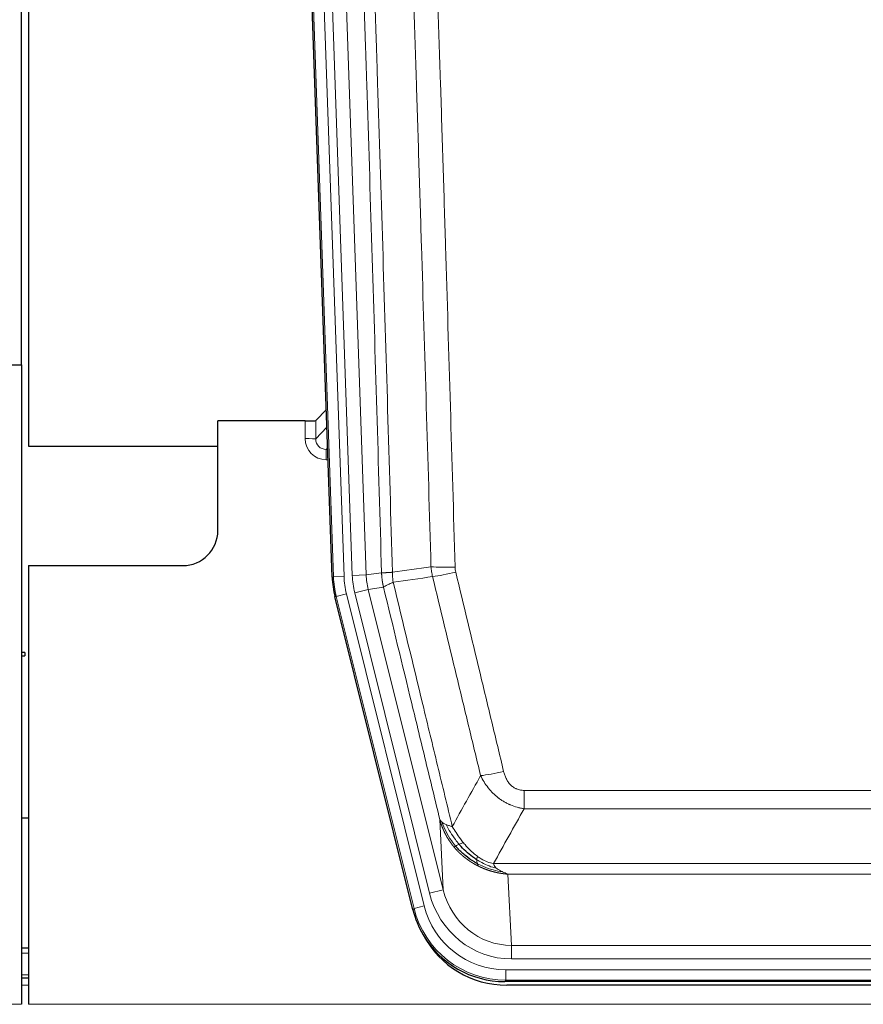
# Model space of a CAD drawing. Header units: inches. Extents: x 0 to 20790, y -12 to 14700.
# Tile 47 of 191: x 5305 to 5546, y 4734 to 5015. Entities that reach past the tile are written whole.
import ezdxf

# ---------------------------------------------------------------- set-up
doc = ezdxf.new("R2010")
doc.units = ezdxf.units.IN
doc.layers.add('1', color=7, linetype='Continuous', true_color=0xffffff)

msp = doc.modelspace()

# ---------------------------------------------------------------- linework, layer by layer
at = {"layer": '1', "color": 2, "linetype": 'Continuous', "lineweight": 25}
for p, q in [((5305.546, 4916.217), (5305.546, 5316.797)), ((5307.546, 5316.47), (5307.546, 4892.959)), ((5394.142, 4855.694), (5381.024, 5231.34)), ((5297.589, 4916.21), (5305.546, 4916.21)), ((5305.546, 4916.21), (5305.546, 4733.93)), ((5392.475, 4903.431), (5389.448, 4900.296)), ((5386.449, 4900.195), (5361.546, 4900.195)), ((5361.546, 4868.959), (5361.546, 4900.195)), ((5307.546, 4892.959), (5361.546, 4892.959)), ((5307.546, 4858.959), (5351.546, 4858.959)), ((5307.546, 4858.959), (5307.546, 4733.93)), ((5417.181, 4760.855), (5394.927, 4850.112)), ((5306.547, 4834.227), (5305.546, 4834.227)), ((5305.546, 4833.227), (5306.547, 4833.227)), ((5306.547, 4834.227), (5306.547, 4833.727)), ((5306.547, 4833.727), (5306.547, 4833.227)), ((5307.504, 4786.959), (5305.542, 4786.959)), ((5307.55, 4749.959), (5305.55, 4749.959)), ((5307.55, 4741.36), (5305.55, 4741.36)), ((5659.75, 4740.415), (5443.343, 4740.415)), ((5659.158, 4739.372), (5443.935, 4739.372))]:
    msp.add_line(p, q, dxfattribs=at)
at = {"layer": '1', "color": 110, "linetype": 'Continuous', "lineweight": 13}
for p, q in [((5394.516, 4855.747), (5381.405, 5231.19)), ((5384.399, 5231.294), (5397.51, 4855.851)), ((5386.791, 5230.352), (5399.857, 4856.181)), ((5390.783, 5230.492), (5403.849, 4856.321)), ((5386.439, 4895.147), (5386.449, 4900.195)), ((5389.448, 4900.296), (5389.437, 4895.065)), ((5389.437, 4895.065), (5392.651, 4898.394)), ((5392.857, 4892.5), (5392.43, 4892.058)), ((5392.43, 4892.058), (5392.43, 4889.138)), ((5392.43, 4892.058), (5392.873, 4892.058)), ((5392.43, 4889.138), (5392.974, 4889.138)), ((5394.142, 4855.694), (5394.516, 4855.747)), ((5397.51, 4855.851), (5394.516, 4855.747)), ((5399.857, 4856.181), (5403.849, 4856.321)), ((5403.849, 4856.321), (5408.226, 4856.936)), ((5400.554, 4851.219), (5404.43, 4852.186)), ((5408.782, 4852.797), (5404.43, 4852.186)), ((5404.43, 4852.186), (5425.782, 4766.548)), ((5395.3, 4850.165), (5394.927, 4850.112)), ((5398.207, 4850.89), (5395.3, 4850.165)), ((5417.474, 4761.23), (5395.3, 4850.165)), ((5398.207, 4850.89), (5420.381, 4761.955)), ((5421.906, 4765.582), (5400.554, 4851.219)), ((5448.875, 4789.661), (5448.875, 4794.902)), ((5448.875, 4794.902), (5654.218, 4794.902)), ((5654.218, 4789.661), (5448.875, 4789.661)), ((5425.782, 4766.548), (5424.824, 4786.603)), ((5440.144, 4774.042), (5662.949, 4774.042)), ((5444.257, 4771.013), (5445.225, 4750.733)), ((5658.836, 4771.013), (5444.257, 4771.013)), ((5421.906, 4765.582), (5425.782, 4766.548)), ((5417.181, 4760.855), (5417.474, 4761.23)), ((5420.381, 4761.955), (5417.474, 4761.23)), ((5307.55, 4748.505), (5305.55, 4748.505)), ((5445.225, 4746.87), (5445.225, 4750.733)), ((5445.225, 4750.733), (5657.868, 4750.733)), ((5657.868, 4746.87), (5445.225, 4746.87)), ((5443.636, 4740.79), (5443.636, 4743.786)), ((5443.636, 4743.786), (5659.457, 4743.786)), ((5307.55, 4742.33), (5305.55, 4742.33)), ((5443.636, 4740.79), (5443.343, 4740.415)), ((5659.457, 4740.79), (5443.636, 4740.79)), ((5307.55, 4739.36), (5305.55, 4739.36)), ((4817.546, 4733.93), (5305.546, 4733.93)), ((5307.546, 4733.93), (5795.546, 4733.93))]:
    msp.add_line(p, q, dxfattribs=at)
at = {"layer": '1', "color": 2, "linetype": 'Continuous', "lineweight": 25}
msp.add_circle((5061.546, 5141.959), 244, dxfattribs=at)
msp.add_arc((5351.546, 4868.959), 10, 270, 0, dxfattribs=at)
for centre, major_axis, ratio, start_param, end_param in [((5386.45, 4900.3), (-3, 0), 0.0349646, 1.5706703, 3.1078402), ((5421.163, 4856.646, 0), (26.774, 3.763), 0.9986144, 3.0370169, 3.2461684), ((5443.401, 4767.452, 0), (16.66, 21.323), 0.9977958, 2.4794378, 2.7643876), ((5443.961, 4766.389), (16.639, 21.297), 0.9990195, 2.7203481, 3.8043419), ((5443.401, 4767.452, 0), (16.66, 21.323), 0.9977958, 2.7643876, 3.8037475)]:
    msp.add_ellipse(centre, major_axis=major_axis, ratio=ratio, start_param=start_param, end_param=end_param, dxfattribs=at)
at = {"layer": '1', "color": 110, "linetype": 'Continuous', "lineweight": 13}
for centre, major_axis, ratio, start_param, end_param in [((5392.442, 4895.147), (-3.237, -5.067), 0.9977321, 5.2798208, 6.8506171), ((5386.439, 4895.069), (-3, 0.006), 0.0261769, 3.175273, 4.7124429), ((5392.442, 4895.069), (-1.726, -2.474), 0.9943829, 5.3201387, 6.890935), ((5429.179, 4859.64), (-9.996, -0.288), 0.1133347, 0.8101184, 1.5675278), ((5421.528, 4856.697), (-26.766, -3.762), 0.9989218, 6.1786096, 6.387761), ((5421.528, 4856.697, 0), (23.799, 3.345), 0.9986144, 3.0370169, 3.2461684), ((5423.875, 4857.027), (-23.799, -3.345), 0.9986144, 6.1786096, 6.387761), ((5423.875, 4857.027), (-19.844, -2.789), 0.9980617, 6.1786096, 6.387761), ((5429.367, 4858.234), (-9.719, -2.353), 0.1107863, 0.7983441, 1.5439815), ((5443.028, 4801.66), (-9.722, -2.342), 0.1329353, 0.7958322, 1.5387903), ((5445.145, 4771.716, 0), (1.185, -24.82), 0.9658521, 4.9157844, 6.2370968), ((5445.145, 4771.716), (1.001, -20.961), 0.9530564, 4.9157844, 6.2370968), ((5443.688, 4767.819), (-16.651, -21.313), 0.9982842, 5.6210305, 6.9453401), ((5443.688, 4767.819, 0), (14.809, 18.954), 0.9977958, 2.4794378, 3.8037475)]:
    msp.add_ellipse(centre, major_axis=major_axis, ratio=ratio, start_param=start_param, end_param=end_param, dxfattribs=at)
for points, knots in [([(5408.226, 4856.936), (5407.781, 4872.346), (5406.875, 4903.191), (5405.468, 4949.533), (5404.498, 4980.476), (5403.944, 4997.896), (5403.882, 4999.831), (5403.758, 5003.703), (5403.572, 5009.511), (5403.135, 5023.064), (5402.757, 5034.686), (5402.439, 5044.372), (5402.375, 5046.309), (5402.247, 5050.184), (5402.056, 5055.996), (5401.605, 5069.558), (5401.215, 5081.183), (5400.429, 5104.431), (5399.366, 5135.43), (5397.725, 5181.927), (5396.6, 5212.925), (5396.031, 5228.424)], [0, 0, 0, 0, 0.125, 0.25, 0.375, 0.375, 0.390625, 0.390625, 0.40625, 0.4375, 0.5, 0.5, 0.515625, 0.515625, 0.53125, 0.5625, 0.625, 0.625, 0.75, 0.875, 1, 1, 1, 1]), ([(5399.086, 5229.9), (5399.657, 5214.345), (5400.785, 5183.236), (5402.43, 5136.571), (5403.497, 5105.461), (5404.285, 5082.128), (5404.676, 5070.462), (5405.128, 5056.851), (5405.32, 5051.018), (5405.448, 5047.129), (5405.512, 5045.184), (5405.831, 5035.463), (5406.211, 5023.8), (5406.648, 5010.197), (5406.835, 5004.368), (5406.959, 5000.482), (5407.021, 4998.54), (5407.577, 4981.057), (5408.55, 4950.001), (5409.961, 4903.49), (5410.869, 4872.533), (5411.315, 4857.066)], [0, 0, 0, 0, 0.125, 0.25, 0.375, 0.375, 0.4375, 0.46875, 0.484375, 0.484375, 0.5, 0.5, 0.5625, 0.59375, 0.609375, 0.609375, 0.625, 0.625, 0.75, 0.875, 1, 1, 1, 1]), ([(5422.312, 4858.621), (5421.874, 4873.84), (5420.982, 4904.302), (5420.06, 4934.812), (5419.357, 4957.712), (5419.121, 4965.348), (5418.645, 4980.626), (5418.404, 4988.269), (5417.678, 5011.204), (5417.186, 5026.501), (5416.562, 5045.631), (5416.437, 5049.457), (5416.185, 5057.109), (5415.806, 5068.587), (5415.423, 5080.065), (5414.651, 5103.022), (5413.608, 5133.631), (5411.998, 5179.545), (5410.896, 5210.156), (5410.338, 5225.461)], [0, 0, 0, 0, 0.125, 0.25, 0.25, 0.3125, 0.3125, 0.375, 0.375, 0.5, 0.5, 0.53125, 0.53125, 0.5625, 0.625, 0.625, 0.75, 0.875, 1, 1, 1, 1]), ([(5417.221, 5225.804), (5417.778, 5210.48), (5418.879, 5179.831), (5420.487, 5133.859), (5421.529, 5103.212), (5422.3, 5080.227), (5422.682, 5068.735), (5423.061, 5057.243), (5423.312, 5049.581), (5423.437, 5045.75), (5424.061, 5026.597), (5424.552, 5011.28), (5425.277, 4988.316), (5425.517, 4980.664), (5425.993, 4965.367), (5426.229, 4957.721), (5426.931, 4934.792), (5427.852, 4904.245), (5428.742, 4873.744), (5429.179, 4858.506)], [0, 0, 0, 0, 0.125, 0.25, 0.375, 0.375, 0.4375, 0.46875, 0.46875, 0.5, 0.5, 0.625, 0.625, 0.6875, 0.6875, 0.75, 0.75, 0.875, 1, 1, 1, 1]), ([(5429.367, 4857.095), (5429.311, 4857.327), (5429.268, 4857.561), (5429.205, 4858.031), (5429.186, 4858.268), (5429.179, 4858.506)], [0, 0, 0, 0, 0.5, 0.5, 1, 1, 1, 1]), ([(5408.226, 4856.936), (5408.227, 4856.936), (5408.228, 4856.935), (5408.232, 4856.935), (5408.235, 4856.935), (5408.238, 4856.934), (5408.242, 4856.934), (5408.246, 4856.934), (5408.251, 4856.934), (5408.255, 4856.933), (5408.26, 4856.933), (5408.265, 4856.933), (5408.27, 4856.933), (5408.276, 4856.932), (5408.282, 4856.932), (5408.288, 4856.932), (5408.294, 4856.932), (5408.301, 4856.931), (5408.308, 4856.931), (5408.315, 4856.931), (5408.322, 4856.931), (5408.33, 4856.931), (5408.338, 4856.93), (5408.346, 4856.93), (5408.354, 4856.93), (5408.363, 4856.93), (5408.372, 4856.93), (5408.381, 4856.93), (5408.39, 4856.929), (5408.4, 4856.929), (5408.41, 4856.929), (5408.42, 4856.929), (5408.43, 4856.929), (5408.441, 4856.929), (5408.452, 4856.929), (5408.463, 4856.929), (5408.474, 4856.929), (5408.486, 4856.929), (5408.498, 4856.929), (5408.51, 4856.929), (5408.522, 4856.929), (5408.535, 4856.929), (5408.548, 4856.929), (5408.561, 4856.929), (5408.574, 4856.929), (5408.588, 4856.929), (5408.602, 4856.929), (5408.616, 4856.929), (5408.63, 4856.929), (5408.645, 4856.929), (5408.659, 4856.929), (5408.674, 4856.929), (5408.69, 4856.929), (5408.705, 4856.93), (5408.721, 4856.93), (5408.737, 4856.93), (5408.753, 4856.93), (5408.77, 4856.93), (5408.787, 4856.93), (5408.804, 4856.931), (5408.821, 4856.931), (5408.838, 4856.931), (5408.856, 4856.931), (5408.874, 4856.932), (5408.892, 4856.932), (5408.911, 4856.932), (5408.929, 4856.933), (5408.948, 4856.933), (5408.967, 4856.933), (5408.987, 4856.934), (5409.006, 4856.934), (5409.026, 4856.934), (5409.046, 4856.935), (5409.067, 4856.935), (5409.087, 4856.936), (5409.108, 4856.936), (5409.135, 4856.937), (5409.169, 4856.937), (5409.21, 4856.938), (5409.251, 4856.94), (5409.294, 4856.941), (5409.337, 4856.942), (5409.381, 4856.944), (5409.426, 4856.945), (5409.471, 4856.947), (5409.518, 4856.949), (5409.565, 4856.951), (5409.613, 4856.953), (5409.661, 4856.955), (5409.711, 4856.957), (5409.761, 4856.96), (5409.812, 4856.962), (5409.864, 4856.965), (5409.916, 4856.968), (5409.969, 4856.97), (5410.023, 4856.973), (5410.078, 4856.977), (5410.133, 4856.98), (5410.189, 4856.983), (5410.246, 4856.987), (5410.303, 4856.99), (5410.362, 4856.994), (5410.421, 4856.998), (5410.48, 4857.002), (5410.54, 4857.006), (5410.601, 4857.01), (5410.663, 4857.015), (5410.725, 4857.019), (5410.788, 4857.024), (5410.852, 4857.029), (5410.916, 4857.034), (5410.981, 4857.039), (5411.047, 4857.044), (5411.113, 4857.049), (5411.18, 4857.055), (5411.247, 4857.06), (5411.292, 4857.064), (5411.315, 4857.066)], [0, 0, 0, 0, 0.0066687, 0.0133374, 0.0200061, 0.0266746, 0.0333432, 0.0400116, 0.0466801, 0.0533484, 0.0600168, 0.066685, 0.0733532, 0.0800214, 0.0866895, 0.0933575, 0.1000255, 0.1066935, 0.1133614, 0.1200292, 0.126697, 0.1333647, 0.1400324, 0.1467001, 0.1533676, 0.1600352, 0.1667026, 0.1733701, 0.1800374, 0.1867047, 0.193372, 0.2000392, 0.2067064, 0.2133735, 0.2200405, 0.2267075, 0.2333745, 0.2400414, 0.2467082, 0.253375, 0.2600418, 0.2667085, 0.2733751, 0.2800417, 0.2867082, 0.2933747, 0.3000412, 0.3067075, 0.3133739, 0.3200401, 0.3267064, 0.3333725, 0.3400387, 0.3467047, 0.3533708, 0.3600367, 0.3667026, 0.3733685, 0.3800343, 0.3867001, 0.3933658, 0.4000315, 0.4066971, 0.4133626, 0.4200281, 0.4266936, 0.433359, 0.4400243, 0.4466896, 0.4533549, 0.4600201, 0.4666852, 0.4733503, 0.4800154, 0.4866804, 0.4933453, 0.5000102, 0.5125098, 0.5250093, 0.5375088, 0.5500082, 0.5625077, 0.5750071, 0.5875066, 0.600006, 0.6125054, 0.6250049, 0.6375043, 0.6500037, 0.6625032, 0.6750026, 0.6875021, 0.7000016, 0.7125011, 0.7250006, 0.7375001, 0.7499997, 0.7624993, 0.7749989, 0.7874985, 0.7999982, 0.812498, 0.8249977, 0.8374975, 0.8499974, 0.8624973, 0.8749972, 0.8874972, 0.8999973, 0.9124974, 0.9249976, 0.9374978, 0.9499981, 0.9624985, 0.9749989, 0.9874994, 1, 1, 1, 1]), ([(5408.782, 4852.797), (5408.777, 4852.818), (5408.767, 4852.861), (5408.752, 4852.925), (5408.736, 4852.99), (5408.721, 4853.057), (5408.706, 4853.124), (5408.691, 4853.194), (5408.675, 4853.264), (5408.66, 4853.336), (5408.644, 4853.409), (5408.629, 4853.483), (5408.614, 4853.559), (5408.598, 4853.636), (5408.583, 4853.714), (5408.568, 4853.794), (5408.553, 4853.874), (5408.538, 4853.956), (5408.523, 4854.04), (5408.508, 4854.125), (5408.493, 4854.211), (5408.479, 4854.298), (5408.465, 4854.387), (5408.451, 4854.477), (5408.437, 4854.568), (5408.423, 4854.66), (5408.41, 4854.754), (5408.389, 4854.905), (5408.363, 4855.107), (5408.335, 4855.354), (5408.311, 4855.583), (5408.292, 4855.795), (5408.276, 4855.988), (5408.263, 4856.164), (5408.253, 4856.321), (5408.245, 4856.46), (5408.239, 4856.582), (5408.235, 4856.685), (5408.231, 4856.77), (5408.229, 4856.837), (5408.227, 4856.886), (5408.226, 4856.917), (5408.226, 4856.931), (5408.226, 4856.936)], [0, 0, 0, 0, 0.0155037, 0.0313049, 0.0474035, 0.0637997, 0.0804935, 0.097485, 0.1147743, 0.1323613, 0.1502462, 0.1684289, 0.1869096, 0.2056883, 0.224765, 0.2441397, 0.2638126, 0.2837835, 0.3040527, 0.32462, 0.3454856, 0.3666494, 0.3881116, 0.409872, 0.4319308, 0.454288, 0.4769435, 0.4998975, 0.5635611, 0.6228928, 0.6778927, 0.7285606, 0.7748966, 0.8169007, 0.8545729, 0.8879131, 0.9169214, 0.9415977, 0.9619421, 0.9779545, 0.989635, 0.9969835, 1, 1, 1, 1]), ([(5411.527, 4854.232), (5411.452, 4854.698), (5411.41, 4855.168), (5411.352, 4856.113), (5411.336, 4856.588), (5411.315, 4857.066)], [0, 0, 0, 0, 0.5, 0.5, 1, 1, 1, 1]), ([(5436.448, 4799.098), (5435.313, 4803.819), (5434.176, 4808.542), (5431.901, 4817.99), (5430.762, 4822.715), (5427.343, 4836.896), (5425.059, 4846.356), (5422.771, 4855.821)], [0, 0, 0, 0, 0.25, 0.25, 0.5, 0.5, 1, 1, 1, 1]), ([(5429.367, 4857.095), (5431.652, 4847.617), (5433.934, 4838.144), (5437.349, 4823.943), (5438.486, 4819.211), (5440.759, 4809.75), (5441.894, 4805.021), (5443.028, 4800.293)], [0, 0, 0, 0, 0.5, 0.5, 0.75, 0.75, 1, 1, 1, 1]), ([(5408.782, 4852.797), (5408.803, 4852.848), (5408.881, 4852.915), (5409.145, 4853.081), (5409.33, 4853.182), (5409.802, 4853.419), (5410.087, 4853.555), (5410.746, 4853.866), (5411.118, 4854.039), (5411.527, 4854.232)], [0, 0, 0, 0, 0.25, 0.25, 0.5, 0.5, 0.75, 0.75, 1, 1, 1, 1]), ([(5424.824, 4786.603), (5423.494, 4792.111), (5422.161, 4797.621), (5419.494, 4808.645), (5418.158, 4814.16), (5414.147, 4830.709), (5411.468, 4841.749), (5408.782, 4852.797)], [0, 0, 0, 0, 0.25, 0.25, 0.5, 0.5, 1, 1, 1, 1]), ([(5411.527, 4854.232), (5414.349, 4842.607), (5417.165, 4830.991), (5421.379, 4813.58), (5422.781, 4807.778), (5425.584, 4796.18), (5426.983, 4790.383), (5428.381, 4784.589)], [0, 0, 0, 0, 0.5, 0.5, 0.75, 0.75, 1, 1, 1, 1]), ([(5448.875, 4789.661), (5448.54, 4789.71), (5448.207, 4789.769), (5447.544, 4789.908), (5447.216, 4789.988), (5446.24, 4790.258), (5445.602, 4790.48), (5444.9, 4790.777), (5444.822, 4790.811), (5444.666, 4790.879), (5444.589, 4790.914), (5444.357, 4791.021), (5444.204, 4791.095), (5443.75, 4791.323), (5443.155, 4791.647), (5442.582, 4792.008), (5442.161, 4792.294), (5441.952, 4792.44), (5441.747, 4792.591), (5441.611, 4792.694), (5441.543, 4792.745), (5440.937, 4793.215), (5440.429, 4793.663), (5439.71, 4794.38), (5439.478, 4794.626), (5439.139, 4795.006), (5439.028, 4795.134), (5438.81, 4795.395), (5438.702, 4795.527), (5438.175, 4796.194), (5437.787, 4796.749), (5437.072, 4797.895), (5436.745, 4798.488), (5436.448, 4799.098)], [0, 0, 0, 0, 0.0625, 0.0625, 0.125, 0.125, 0.25, 0.25, 0.265625, 0.265625, 0.28125, 0.28125, 0.3125, 0.3125, 0.375, 0.4375, 0.4375, 0.46875, 0.484375, 0.484375, 0.5, 0.5, 0.625, 0.625, 0.6875, 0.6875, 0.71875, 0.71875, 0.75, 0.75, 0.875, 0.875, 1, 1, 1, 1]), ([(5448.875, 4794.902), (5448.693, 4794.902), (5448.51, 4794.91), (5448.146, 4794.942), (5447.967, 4794.966), (5447.611, 4795.031), (5447.436, 4795.072), (5447.089, 4795.172), (5446.918, 4795.231), (5446.707, 4795.316), (5446.665, 4795.334), (5446.581, 4795.37), (5446.457, 4795.426), (5446.335, 4795.487), (5446.097, 4795.615), (5445.789, 4795.801), (5445.502, 4796.018), (5445.329, 4796.164), (5445.294, 4796.193), (5445.226, 4796.253), (5445.193, 4796.284), (5445.092, 4796.376), (5445.028, 4796.439), (5444.838, 4796.633), (5444.719, 4796.767), (5444.492, 4797.044), (5444.385, 4797.188), (5444.182, 4797.483), (5444.087, 4797.635), (5443.974, 4797.83), (5443.951, 4797.869), (5443.907, 4797.948), (5443.886, 4797.988), (5443.822, 4798.107), (5443.781, 4798.187), (5443.662, 4798.43), (5443.589, 4798.593), (5443.452, 4798.924), (5443.388, 4799.091), (5443.212, 4799.598), (5443.112, 4799.943), (5443.028, 4800.293)], [0, 0, 0, 0, 0.0625, 0.0625, 0.125, 0.125, 0.1875, 0.1875, 0.25, 0.25, 0.265625, 0.265625, 0.28125, 0.3125, 0.3125, 0.375, 0.4375, 0.4375, 0.453125, 0.453125, 0.46875, 0.46875, 0.5, 0.5, 0.5625, 0.5625, 0.625, 0.625, 0.6875, 0.6875, 0.703125, 0.703125, 0.71875, 0.71875, 0.75, 0.75, 0.8125, 0.8125, 0.875, 0.875, 1, 1, 1, 1]), ([(5424.824, 4786.603), (5424.882, 4786.46), (5424.964, 4786.323), (5425.177, 4786.062), (5425.309, 4785.937), (5425.464, 4785.82)], [0, 0, 0, 0, 0.5, 0.5, 1, 1, 1, 1]), ([(5428.856, 4778.776), (5428.845, 4778.79), (5428.821, 4778.818), (5428.786, 4778.861), (5428.751, 4778.904), (5428.715, 4778.947), (5428.679, 4778.992), (5428.642, 4779.037), (5428.605, 4779.083), (5428.568, 4779.13), (5428.53, 4779.177), (5428.492, 4779.225), (5428.454, 4779.274), (5428.415, 4779.324), (5428.376, 4779.374), (5428.337, 4779.426), (5428.297, 4779.478), (5428.257, 4779.53), (5428.216, 4779.584), (5428.176, 4779.638), (5428.134, 4779.693), (5428.093, 4779.749), (5428.052, 4779.806), (5428.01, 4779.863), (5427.967, 4779.922), (5427.925, 4779.981), (5427.882, 4780.041), (5427.839, 4780.101), (5427.796, 4780.163), (5427.753, 4780.225), (5427.709, 4780.288), (5427.665, 4780.352), (5427.621, 4780.417), (5427.577, 4780.483), (5427.532, 4780.549), (5427.488, 4780.617), (5427.443, 4780.685), (5427.398, 4780.754), (5427.353, 4780.824), (5427.308, 4780.895), (5427.262, 4780.967), (5427.217, 4781.039), (5427.171, 4781.113), (5427.125, 4781.187), (5427.079, 4781.262), (5427.034, 4781.338), (5426.988, 4781.415), (5426.941, 4781.493), (5426.895, 4781.572), (5426.849, 4781.652), (5426.803, 4781.732), (5426.757, 4781.814), (5426.71, 4781.896), (5426.664, 4781.98), (5426.618, 4782.064), (5426.572, 4782.149), (5426.526, 4782.235), (5426.48, 4782.322), (5426.433, 4782.41), (5426.387, 4782.499), (5426.342, 4782.589), (5426.296, 4782.68), (5426.25, 4782.772), (5426.204, 4782.865), (5426.159, 4782.959), (5426.114, 4783.053), (5426.069, 4783.149), (5426.024, 4783.246), (5425.979, 4783.343), (5425.934, 4783.442), (5425.89, 4783.541), (5425.846, 4783.642), (5425.802, 4783.743), (5425.758, 4783.846), (5425.715, 4783.949), (5425.671, 4784.054), (5425.629, 4784.159), (5425.586, 4784.266), (5425.544, 4784.373), (5425.502, 4784.481), (5425.461, 4784.591), (5425.419, 4784.701), (5425.379, 4784.813), (5425.338, 4784.925), (5425.298, 4785.038), (5425.259, 4785.153), (5425.22, 4785.268), (5425.181, 4785.384), (5425.143, 4785.502), (5425.106, 4785.62), (5425.068, 4785.74), (5425.032, 4785.86), (5424.996, 4785.981), (5424.96, 4786.104), (5424.925, 4786.227), (5424.891, 4786.352), (5424.857, 4786.477), (5424.835, 4786.561), (5424.824, 4786.603)], [0, 0, 0, 0, 0.0060657, 0.012223, 0.0184718, 0.0248123, 0.0312443, 0.0377679, 0.0443831, 0.0510899, 0.0578883, 0.0647782, 0.0717598, 0.0788329, 0.0859977, 0.093254, 0.1006019, 0.1080414, 0.1155725, 0.1231952, 0.1309095, 0.1387154, 0.1466129, 0.1546019, 0.1626826, 0.1708549, 0.1791188, 0.1874742, 0.1959213, 0.20446, 0.2130903, 0.2218121, 0.2306256, 0.2395307, 0.2485274, 0.2576156, 0.2667955, 0.276067, 0.2854301, 0.2948848, 0.3044311, 0.314069, 0.3237985, 0.3336196, 0.3435324, 0.3535367, 0.3636326, 0.3738202, 0.3840993, 0.3944701, 0.4049324, 0.4154864, 0.426132, 0.4368691, 0.4476979, 0.4586183, 0.4696303, 0.480734, 0.4919292, 0.503216, 0.5145945, 0.5260645, 0.5376262, 0.5492795, 0.5610244, 0.5728609, 0.584789, 0.5968087, 0.60892, 0.621123, 0.6334175, 0.6458037, 0.6582815, 0.6708509, 0.6835119, 0.6962645, 0.7091087, 0.7220445, 0.735072, 0.748191, 0.7614017, 0.774704, 0.7880979, 0.8015834, 0.8151605, 0.8288293, 0.8425896, 0.8564416, 0.8703852, 0.8844204, 0.8985472, 0.9127656, 0.9270756, 0.9414773, 0.9559705, 0.9705554, 0.9852319, 1, 1, 1, 1]), ([(5425.464, 4785.82), (5425.62, 4785.695), (5425.8, 4785.576), (5426.204, 4785.352), (5426.429, 4785.247), (5426.674, 4785.148)], [0, 0, 0, 0, 0.5, 0.5, 1, 1, 1, 1]), ([(5429.346, 4779.006), (5428.911, 4779.517), (5428.501, 4780.046), (5426.972, 4782.229), (5426.076, 4784.007), (5425.464, 4785.82)], [0, 0, 0, 0, 0.25, 0.25, 1, 1, 1, 1]), ([(5430.332, 4779.533), (5429.961, 4779.965), (5429.604, 4780.41), (5428.243, 4782.228), (5427.373, 4783.683), (5426.674, 4785.148)], [0, 0, 0, 0, 0.25, 0.25, 1, 1, 1, 1]), ([(5426.674, 4785.148), (5426.92, 4785.042), (5427.186, 4784.942), (5427.757, 4784.755), (5428.06, 4784.669), (5428.381, 4784.589)], [0, 0, 0, 0, 0.5, 0.5, 1, 1, 1, 1]), ([(5431.556, 4779.982), (5431.258, 4780.352), (5430.967, 4780.73), (5429.84, 4782.26), (5429.074, 4783.449), (5428.381, 4784.589)], [0, 0, 0, 0, 0.25, 0.25, 1, 1, 1, 1]), ([(5428.856, 4778.777), (5428.892, 4778.783), (5428.935, 4778.797), (5429.04, 4778.843), (5429.102, 4778.874), (5429.228, 4778.941), (5429.285, 4778.972), (5429.346, 4779.006)], [0, 0, 0, 0, 0.375, 0.375, 0.75, 0.75, 1, 1, 1, 1]), ([(5429.346, 4779.006), (5429.377, 4779.023), (5429.409, 4779.041), (5429.544, 4779.116), (5429.657, 4779.179), (5429.906, 4779.315), (5430.043, 4779.388), (5430.234, 4779.485), (5430.283, 4779.509), (5430.332, 4779.533)], [0, 0, 0, 0, 0.125, 0.125, 0.5, 0.5, 0.875, 0.875, 1, 1, 1, 1]), ([(5430.332, 4779.533), (5430.431, 4779.582), (5430.532, 4779.629), (5430.789, 4779.744), (5430.946, 4779.808), (5431.257, 4779.914), (5431.41, 4779.957), (5431.556, 4779.982)], [0, 0, 0, 0, 0.25, 0.25, 0.625, 0.625, 1, 1, 1, 1]), ([(5435.526, 4776.104), (5435.346, 4776.234), (5435.167, 4776.37), (5434.46, 4776.929), (5433.945, 4777.388), (5432.951, 4778.369), (5432.472, 4778.891), (5431.857, 4779.614), (5431.706, 4779.797), (5431.556, 4779.982)], [0, 0, 0, 0, 0.125, 0.125, 0.5, 0.5, 0.875, 0.875, 1, 1, 1, 1]), ([(5435.859, 4773.294), (5435.837, 4773.305), (5435.793, 4773.326), (5435.727, 4773.359), (5435.661, 4773.392), (5435.595, 4773.426), (5435.529, 4773.46), (5435.463, 4773.494), (5435.397, 4773.528), (5435.33, 4773.563), (5435.264, 4773.598), (5435.198, 4773.634), (5435.131, 4773.669), (5435.065, 4773.705), (5434.998, 4773.742), (5434.931, 4773.778), (5434.865, 4773.815), (5434.798, 4773.853), (5434.731, 4773.89), (5434.665, 4773.928), (5434.598, 4773.967), (5434.531, 4774.005), (5434.464, 4774.044), (5434.397, 4774.084), (5434.33, 4774.123), (5434.263, 4774.163), (5434.196, 4774.204), (5434.129, 4774.244), (5434.062, 4774.285), (5433.995, 4774.327), (5433.928, 4774.368), (5433.861, 4774.41), (5433.794, 4774.453), (5433.727, 4774.496), (5433.66, 4774.539), (5433.593, 4774.582), (5433.526, 4774.626), (5433.459, 4774.67), (5433.391, 4774.714), (5433.324, 4774.759), (5433.257, 4774.805), (5433.19, 4774.85), (5433.123, 4774.896), (5433.056, 4774.942), (5432.989, 4774.989), (5432.922, 4775.036), (5432.855, 4775.083), (5432.788, 4775.131), (5432.721, 4775.179), (5432.654, 4775.228), (5432.587, 4775.277), (5432.52, 4775.326), (5432.453, 4775.375), (5432.387, 4775.425), (5432.32, 4775.476), (5432.253, 4775.527), (5432.187, 4775.578), (5432.12, 4775.629), (5432.053, 4775.681), (5431.987, 4775.733), (5431.921, 4775.786), (5431.854, 4775.839), (5431.788, 4775.892), (5431.722, 4775.946), (5431.655, 4776), (5431.589, 4776.055), (5431.523, 4776.11), (5431.457, 4776.165), (5431.391, 4776.221), (5431.326, 4776.277), (5431.26, 4776.333), (5431.194, 4776.39), (5431.129, 4776.447), (5431.063, 4776.505), (5430.998, 4776.563), (5430.933, 4776.621), (5430.868, 4776.68), (5430.803, 4776.74), (5430.738, 4776.799), (5430.673, 4776.859), (5430.608, 4776.92), (5430.544, 4776.98), (5430.479, 4777.042), (5430.415, 4777.103), (5430.351, 4777.165), (5430.287, 4777.228), (5430.223, 4777.291), (5430.159, 4777.354), (5430.095, 4777.418), (5430.032, 4777.482), (5429.968, 4777.546), (5429.905, 4777.611), (5429.842, 4777.676), (5429.779, 4777.742), (5429.716, 4777.808), (5429.654, 4777.875), (5429.591, 4777.941), (5429.529, 4778.009), (5429.467, 4778.077), (5429.405, 4778.145), (5429.343, 4778.213), (5429.282, 4778.282), (5429.22, 4778.352), (5429.159, 4778.421), (5429.098, 4778.492), (5429.037, 4778.562), (5428.977, 4778.633), (5428.916, 4778.705), (5428.876, 4778.753), (5428.856, 4778.776)], [0, 0, 0, 0, 0.0082024, 0.0164263, 0.0246716, 0.0329384, 0.0412265, 0.0495362, 0.0578672, 0.0662198, 0.0745938, 0.0829892, 0.0914062, 0.0998446, 0.1083045, 0.1167859, 0.1252887, 0.1338131, 0.1423589, 0.1509263, 0.1595151, 0.1681255, 0.1767574, 0.1854108, 0.1940858, 0.2027822, 0.2115002, 0.2202398, 0.2290008, 0.2377835, 0.2465876, 0.2554134, 0.2642606, 0.2731295, 0.2820199, 0.2909319, 0.2998654, 0.3088206, 0.3177973, 0.3267956, 0.3358154, 0.3448569, 0.35392, 0.3630047, 0.3721109, 0.3812388, 0.3903883, 0.3995594, 0.4087522, 0.4179665, 0.4272025, 0.4364601, 0.4457393, 0.4550402, 0.4643627, 0.4737069, 0.4830727, 0.4924601, 0.5018692, 0.5113, 0.5207524, 0.5302265, 0.5397222, 0.5492397, 0.5587788, 0.5683395, 0.577922, 0.5875261, 0.5971519, 0.6067994, 0.6164686, 0.6261595, 0.6358721, 0.6456064, 0.6553624, 0.6651401, 0.6749395, 0.6847606, 0.6946034, 0.704468, 0.7143542, 0.7242622, 0.734192, 0.7441434, 0.7541166, 0.7641115, 0.7741282, 0.7841666, 0.7942268, 0.8043087, 0.8144123, 0.8245377, 0.8346848, 0.8448538, 0.8550444, 0.8652568, 0.875491, 0.885747, 0.8960247, 0.9063242, 0.9166455, 0.9269886, 0.9373534, 0.9477401, 0.9581485, 0.9685787, 0.9790306, 0.9895044, 1, 1, 1, 1]), ([(5435.376, 4775.122), (5435.374, 4775.22), (5435.376, 4775.317), (5435.389, 4775.552), (5435.405, 4775.685), (5435.453, 4775.922), (5435.485, 4776.025), (5435.526, 4776.104)], [0, 0, 0, 0, 0.25, 0.25, 0.625, 0.625, 1, 1, 1, 1]), ([(5440.144, 4774.042), (5438.923, 4774.255), (5437.747, 4774.72), (5436.253, 4775.601), (5435.886, 4775.843), (5435.526, 4776.104)], [0, 0, 0, 0, 0.75, 0.75, 1, 1, 1, 1]), ([(5435.544, 4774.006), (5435.532, 4774.046), (5435.52, 4774.088), (5435.476, 4774.257), (5435.447, 4774.393), (5435.403, 4774.678), (5435.388, 4774.826), (5435.378, 4775.024), (5435.376, 4775.073), (5435.376, 4775.122)], [0, 0, 0, 0, 0.125, 0.125, 0.5, 0.5, 0.875, 0.875, 1, 1, 1, 1]), ([(5441.014, 4772.704), (5439.604, 4773.024), (5438.167, 4773.565), (5436.297, 4774.559), (5435.833, 4774.83), (5435.376, 4775.122)], [0, 0, 0, 0, 0.75, 0.75, 1, 1, 1, 1]), ([(5435.859, 4773.294), (5435.826, 4773.352), (5435.786, 4773.422), (5435.704, 4773.583), (5435.662, 4773.676), (5435.594, 4773.851), (5435.568, 4773.926), (5435.544, 4774.006)], [0, 0, 0, 0, 0.375, 0.375, 0.75, 0.75, 1, 1, 1, 1]), ([(5442.686, 4771.704), (5440.913, 4771.927), (5439.084, 4772.409), (5436.71, 4773.415), (5436.122, 4773.696), (5435.544, 4774.006)], [0, 0, 0, 0, 0.75, 0.75, 1, 1, 1, 1]), ([(5444.257, 4771.013), (5444.234, 4771.014), (5444.19, 4771.018), (5444.124, 4771.023), (5444.057, 4771.028), (5443.991, 4771.034), (5443.924, 4771.04), (5443.857, 4771.046), (5443.79, 4771.052), (5443.723, 4771.059), (5443.656, 4771.066), (5443.588, 4771.073), (5443.521, 4771.08), (5443.453, 4771.087), (5443.386, 4771.095), (5443.318, 4771.103), (5443.25, 4771.111), (5443.183, 4771.119), (5443.115, 4771.127), (5443.046, 4771.136), (5442.978, 4771.145), (5442.91, 4771.154), (5442.842, 4771.163), (5442.773, 4771.172), (5442.705, 4771.182), (5442.636, 4771.192), (5442.567, 4771.202), (5442.498, 4771.213), (5442.43, 4771.223), (5442.361, 4771.234), (5442.291, 4771.245), (5442.222, 4771.257), (5442.153, 4771.268), (5442.084, 4771.28), (5442.014, 4771.292), (5441.945, 4771.304), (5441.875, 4771.317), (5441.806, 4771.329), (5441.736, 4771.342), (5441.666, 4771.355), (5441.596, 4771.369), (5441.526, 4771.382), (5441.456, 4771.396), (5441.386, 4771.41), (5441.316, 4771.425), (5441.245, 4771.439), (5441.175, 4771.454), (5441.105, 4771.469), (5441.034, 4771.485), (5440.964, 4771.5), (5440.893, 4771.516), (5440.822, 4771.532), (5440.752, 4771.548), (5440.681, 4771.565), (5440.61, 4771.582), (5440.539, 4771.599), (5440.468, 4771.616), (5440.397, 4771.634), (5440.326, 4771.652), (5440.255, 4771.67), (5440.184, 4771.688), (5440.112, 4771.707), (5440.041, 4771.726), (5439.97, 4771.745), (5439.898, 4771.764), (5439.827, 4771.784), (5439.755, 4771.804), (5439.684, 4771.824), (5439.612, 4771.844), (5439.54, 4771.865), (5439.469, 4771.886), (5439.397, 4771.907), (5439.325, 4771.929), (5439.253, 4771.951), (5439.182, 4771.973), (5439.11, 4771.995), (5439.038, 4772.018), (5438.966, 4772.041), (5438.894, 4772.064), (5438.822, 4772.087), (5438.75, 4772.111), (5438.678, 4772.135), (5438.605, 4772.159), (5438.533, 4772.183), (5438.461, 4772.208), (5438.389, 4772.233), (5438.317, 4772.259), (5438.245, 4772.284), (5438.172, 4772.31), (5438.1, 4772.337), (5438.028, 4772.363), (5437.955, 4772.39), (5437.883, 4772.417), (5437.811, 4772.444), (5437.738, 4772.472), (5437.666, 4772.5), (5437.594, 4772.528), (5437.521, 4772.556), (5437.449, 4772.585), (5437.377, 4772.614), (5437.304, 4772.644), (5437.232, 4772.673), (5437.16, 4772.703), (5437.087, 4772.734), (5437.015, 4772.764), (5436.942, 4772.795), (5436.87, 4772.826), (5436.798, 4772.858), (5436.725, 4772.889), (5436.653, 4772.921), (5436.581, 4772.954), (5436.509, 4772.986), (5436.436, 4773.019), (5436.364, 4773.053), (5436.292, 4773.086), (5436.22, 4773.12), (5436.147, 4773.154), (5436.075, 4773.189), (5436.003, 4773.223), (5435.931, 4773.258), (5435.883, 4773.282), (5435.859, 4773.294)], [0, 0, 0, 0, 0.007775, 0.0155603, 0.0233558, 0.0311618, 0.038978, 0.0468046, 0.0546416, 0.0624889, 0.0703466, 0.0782147, 0.0860931, 0.093982, 0.1018813, 0.109791, 0.1177112, 0.1256417, 0.1335828, 0.1415343, 0.1494962, 0.1574687, 0.1654516, 0.173445, 0.1814489, 0.1894634, 0.1974883, 0.2055238, 0.2135699, 0.2216264, 0.2296936, 0.2377713, 0.2458596, 0.2539585, 0.2620679, 0.270188, 0.2783187, 0.28646, 0.2946119, 0.3027745, 0.3109477, 0.3191316, 0.3273261, 0.3355314, 0.3437472, 0.3519738, 0.3602111, 0.3684591, 0.3767178, 0.3849872, 0.3932673, 0.4015582, 0.4098598, 0.4181722, 0.4264954, 0.4348293, 0.443174, 0.4515295, 0.4598958, 0.4682728, 0.4766607, 0.4850594, 0.493469, 0.5018893, 0.5103206, 0.5187626, 0.5272155, 0.5356793, 0.544154, 0.5526395, 0.561136, 0.5696433, 0.5781615, 0.5866906, 0.5952307, 0.6037817, 0.6123436, 0.6209165, 0.6295003, 0.638095, 0.6467007, 0.6553174, 0.6639451, 0.6725838, 0.6812334, 0.6898941, 0.6985657, 0.7072484, 0.7159421, 0.7246468, 0.7333625, 0.7420893, 0.7508272, 0.759576, 0.768336, 0.777107, 0.7858891, 0.7946823, 0.8034866, 0.812302, 0.8211284, 0.829966, 0.8388147, 0.8476746, 0.8565455, 0.8654276, 0.8743209, 0.8832252, 0.8921408, 0.9010675, 0.9100054, 0.9189544, 0.9279147, 0.9368861, 0.9458688, 0.9548626, 0.9638676, 0.9728839, 0.9819114, 0.9909501, 1, 1, 1, 1]), ([(5441.014, 4772.704), (5440.896, 4772.801), (5440.786, 4772.901), (5440.537, 4773.16), (5440.412, 4773.324), (5440.226, 4773.669), (5440.165, 4773.851), (5440.144, 4774.042)], [0, 0, 0, 0, 0.25, 0.25, 0.625, 0.625, 1, 1, 1, 1]), ([(5442.686, 4771.704), (5442.612, 4771.739), (5442.538, 4771.775), (5442.242, 4771.923), (5442.02, 4772.04), (5441.593, 4772.29), (5441.387, 4772.422), (5441.135, 4772.608), (5441.074, 4772.656), (5441.014, 4772.704)], [0, 0, 0, 0, 0.125, 0.125, 0.5, 0.5, 0.875, 0.875, 1, 1, 1, 1]), ([(5444.257, 4771.013), (5444.104, 4771.078), (5443.928, 4771.153), (5443.545, 4771.316), (5443.338, 4771.405), (5442.98, 4771.566), (5442.833, 4771.633), (5442.686, 4771.704)], [0, 0, 0, 0, 0.375, 0.375, 0.75, 0.75, 1, 1, 1, 1])]:
    msp.add_open_spline(points, degree=3, knots=knots, dxfattribs=at)
for points in [[(5411.315, 4857.066), (5414.98, 4857.587), (5418.646, 4858.105), (5422.312, 4858.621)], [(5422.771, 4855.821), (5422.658, 4856.281), (5422.47, 4857.207), (5422.353, 4858.147), (5422.312, 4858.621)], [(5422.771, 4855.821), (5419.022, 4855.294), (5415.274, 4854.764), (5411.527, 4854.232)], [(5428.381, 4784.589), (5431.055, 4789.43), (5433.744, 4794.266), (5436.448, 4799.098)], [(5448.875, 4789.661), (5445.947, 4784.46), (5443.037, 4779.254), (5440.144, 4774.042)]]:
    msp.add_open_spline(points, degree=3, dxfattribs=at)
at = {"layer": '1', "color": 2, "linetype": 'Continuous', "lineweight": 25}
for points in [[(5435.544, 4774.006), (5435.255, 4774.161), (5434.969, 4774.324), (5433.835, 4775.002), (5433.012, 4775.574), (5431.447, 4776.834), (5430.706, 4777.521), (5429.787, 4778.501), (5429.564, 4778.751), (5429.346, 4779.006)], [(5435.376, 4775.122), (5435.147, 4775.268), (5434.92, 4775.42), (5434.018, 4776.046), (5433.359, 4776.561), (5432.089, 4777.673), (5431.479, 4778.268), (5430.707, 4779.105), (5430.518, 4779.318), (5430.332, 4779.533)]]:
    msp.add_open_spline(points, degree=3, knots=[0, 0, 0, 0, 0.125, 0.125, 0.5, 0.5, 0.875, 0.875, 1, 1, 1, 1], dxfattribs=at)

doc.saveas('drawing.dxf')
